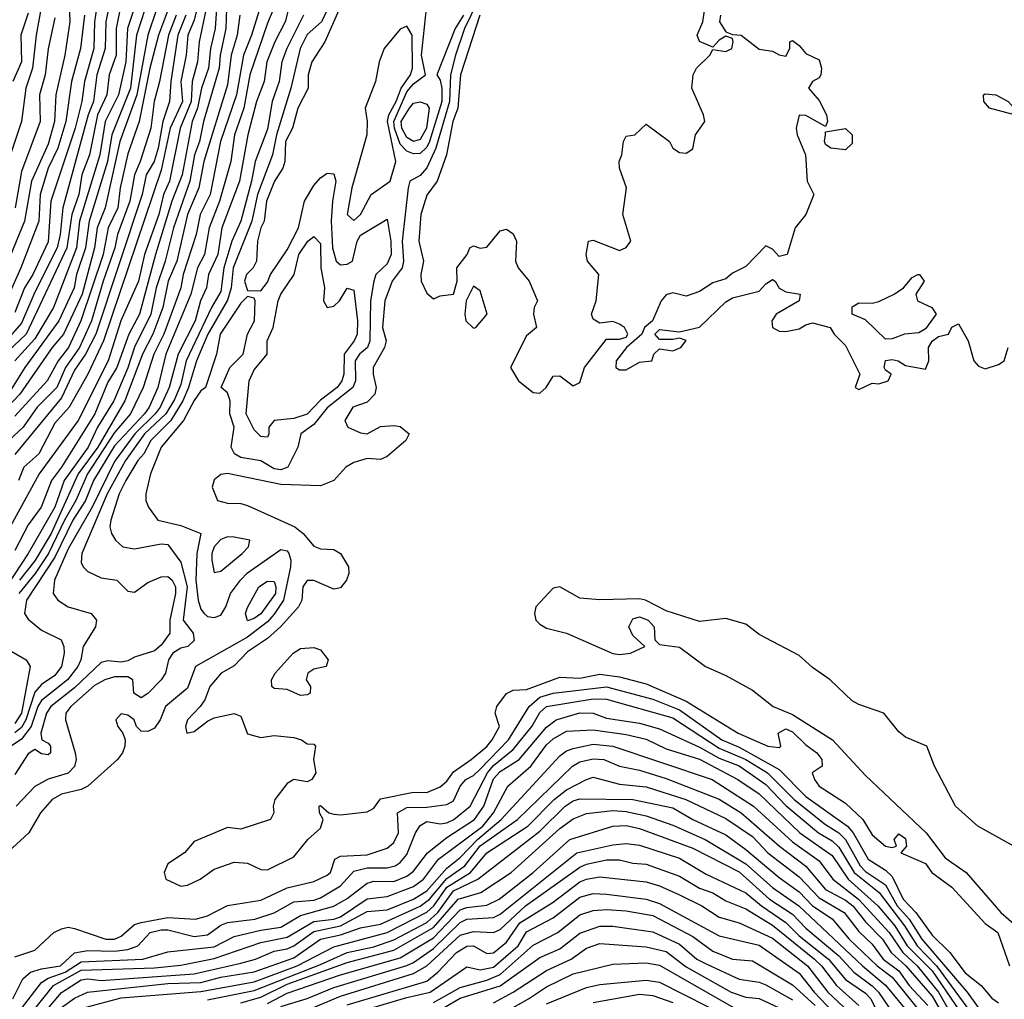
# Model space of a CAD drawing. Header units: metres. Extents: x -51132 to -49532, y -231222 to -229437.
# Tile 221 of 256: x -50876 to -50802, y -230591 to -230517. Entities that reach past the tile are written whole.
import ezdxf

# ---------------------------------------------------------------- set-up
doc = ezdxf.new("R2010")
doc.units = ezdxf.units.M
for name, color, linetype in [('CONTOUR_HALF', 8, 'Continuous'), ('CONTOUR_INDEX', 1, 'Continuous'), ('CONTOUR_INTER', 3, 'Continuous')]:
    doc.layers.add(name, color=color, linetype=linetype)

msp = doc.modelspace()

# ---------------------------------------------------------------- linework, layer by layer
at = {"layer": 'CONTOUR_HALF'}
for points, elevation in [([(-50872.029, -230515.259), (-50871.955, -230517.259), (-50872.307, -230519.759), (-50873, -230522.759), (-50873.1, -230524.759), (-50873.58, -230526.463), (-50874.815, -230529.259), (-50875.347, -230532.259), (-50877.58, -230537.65)], 25.5), ([(-50855.248, -230515.259), (-50855.731, -230517.259), (-50856.519, -230518.759), (-50857.12, -230520.259), (-50857.324, -230521.759), (-50857.899, -230523.259), (-50858.559, -230525.759), (-50859.179, -230529.259), (-50860.498, -230532.759), (-50860.808, -230534.759), (-50861.508, -230536.259), (-50861.67, -230537.259), (-50862.11, -230538.259), (-50862.522, -230539.759), (-50863.799, -230542.259), (-50864.466, -230544.759), (-50865.152, -230546.259), (-50865.513, -230546.759), (-50867.056, -230548.259), (-50868.58, -230550.332), (-50870.274, -230553.759), (-50872.08, -230556.892), (-50873.097, -230559.259), (-50873.193, -230560.259), (-50872.84, -230560.759), (-50872.08, -230561.266), (-50870.35, -230561.759), (-50869.94, -230562.259), (-50870.007, -230562.759), (-50870.937, -230564.259), (-50871.12, -230565.259), (-50871.351, -230565.759), (-50872.125, -230566.759), (-50874.08, -230568.324), (-50874.342, -230568.759), (-50874.848, -230570.259), (-50875.58, -230571.231), (-50876.58, -230571.894)], 16.5), ([(-50868.051, -230515.759), (-50868.45, -230517.759), (-50868.464, -230519.759), (-50868.975, -230521.259), (-50869.152, -230522.759), (-50869.858, -230524.259), (-50870.46, -230527.259), (-50871.041, -230528.759), (-50871.266, -230530.259), (-50871.804, -230531.759), (-50872.173, -230534.259), (-50875.219, -230540.759), (-50876.58, -230542.038)], 23.5), ([(-50874.029, -230515.759), (-50874.476, -230518.259), (-50874.741, -230520.759), (-50875.255, -230522.259), (-50875.587, -230524.759), (-50876.57, -230527.759)], 26.5), ([(-50857.345, -230515.259), (-50858.279, -230518.259), (-50858.876, -230519.759), (-50859.403, -230522.759), (-50860.605, -230526.259), (-50861.378, -230530.259), (-50862.143, -230531.759), (-50862.434, -230533.259), (-50863.423, -230536.259), (-50863.594, -230537.259), (-50864.865, -230540.759), (-50865.616, -230542.259), (-50866.416, -230544.759), (-50867.377, -230546.759), (-50868.58, -230548.162), (-50870.622, -230551.259), (-50871.485, -230553.259), (-50872.349, -230554.759), (-50873.536, -230557.259), (-50874.544, -230558.759), (-50875.776, -230560.259)], 17.5), ([(-50841.27, -230515.759), (-50842.243, -230517.759), (-50842.923, -230519.759), (-50843.308, -230521.259), (-50843.37, -230523.259), (-50844.397, -230526.759), (-50845.08, -230528.245), (-50845.58, -230528.831), (-50846.357, -230529.259), (-50846.491, -230529.759), (-50846.935, -230533.759), (-50846.848, -230535.259), (-50846.952, -230535.759), (-50847.689, -230536.759), (-50848.242, -230538.259), (-50848.427, -230540.259), (-50848.154, -230541.259), (-50848.269, -230541.759), (-50849.115, -230543.259), (-50849.121, -230543.759), (-50848.886, -230544.759), (-50849.006, -230545.259), (-50849.58, -230545.866), (-50850.65, -230546.259), (-50851.266, -230547.259), (-50851.016, -230547.759), (-50850.08, -230548.187), (-50849.58, -230548.248), (-50848.58, -230547.708), (-50847.58, -230547.615), (-50847.08, -230547.706), (-50846.413, -230548.259), (-50846.655, -230548.759), (-50848.08, -230549.946), (-50848.58, -230550.175), (-50849.58, -230550.117), (-50850.58, -230550.401), (-50851.171, -230550.759), (-50852.08, -230551.756), (-50853.08, -230552.163), (-50856.08, -230552.065), (-50860.08, -230551.24), (-50860.58, -230551.315), (-50861.08, -230551.718), (-50861.242, -230552.259), (-50860.823, -230553.259), (-50860.08, -230553.469), (-50859.08, -230553.499), (-50858.58, -230553.637), (-50855.005, -230555.259), (-50854.384, -230555.759), (-50853.58, -230556.709), (-50853.08, -230556.913), (-50852.08, -230556.952), (-50851.589, -230557.259), (-50850.985, -230558.259), (-50850.955, -230558.759), (-50851.129, -230559.259), (-50851.58, -230559.83), (-50852.08, -230559.936), (-50853.58, -230559.282), (-50854.08, -230559.29), (-50854.415, -230559.759), (-50854.486, -230560.759), (-50854.734, -230561.259), (-50856.08, -230562.742), (-50857.08, -230563.639), (-50858.58, -230564.646), (-50859.58, -230565.704), (-50860.565, -230566.259), (-50861.411, -230567.259), (-50861.795, -230568.259), (-50862.128, -230568.759), (-50863.091, -230569.759), (-50863.245, -230570.259), (-50863.15, -230570.759), (-50862.58, -230570.646), (-50861.58, -230569.854), (-50861.08, -230569.614), (-50859.58, -230569.279), (-50859.08, -230569.478), (-50858.58, -230570.829), (-50857.58, -230571.083), (-50856.58, -230570.939), (-50855.08, -230571.106), (-50854.504, -230571.259), (-50854.08, -230571.571), (-50853.58, -230571.593), (-50853.471, -230571.759), (-50853.611, -230572.759), (-50853.444, -230573.759), (-50853.734, -230574.259), (-50854.08, -230574.441), (-50855.08, -230574.262), (-50855.58, -230574.558), (-50856.519, -230575.759), (-50856.649, -230576.259), (-50856.593, -230576.759), (-50856.852, -230577.259), (-50859.08, -230577.993), (-50860.08, -230577.869), (-50862.58, -230578.913), (-50863.308, -230579.759), (-50864.58, -230580.606), (-50864.858, -230581.259), (-50864.709, -230581.759), (-50863.58, -230582.277), (-50863.08, -230582.199), (-50862.15, -230581.759), (-50861.08, -230581), (-50859.58, -230580.471), (-50858.58, -230580.536), (-50857.58, -230581.018), (-50857.08, -230581.057), (-50855.08, -230580.059), (-50854.028, -230578.759), (-50853.08, -230577.903), (-50852.884, -230577.259), (-50853.151, -230576.759), (-50853.195, -230576.259), (-50853.08, -230576.201), (-50852.446, -230576.759), (-50852.08, -230576.857), (-50851.58, -230576.921), (-50849.58, -230576.695), (-50849.08, -230576.423), (-50848.58, -230575.7), (-50846.08, -230575.213), (-50845.08, -230575.225), (-50844.08, -230574.815), (-50843.58, -230574.377), (-50843.08, -230573.69), (-50841.76, -230572.759), (-50840.58, -230571.761), (-50840.169, -230571.259), (-50839.618, -230570.259), (-50839.954, -230569.259), (-50839.807, -230568.759), (-50839.08, -230567.773), (-50838.58, -230567.526), (-50837.58, -230567.482), (-50835.08, -230566.552), (-50833.58, -230566.623), (-50832.08, -230566.319), (-50830.58, -230566.537), (-50828.58, -230567.07), (-50825.58, -230568.365), (-50821.664, -230570.759), (-50819.441, -230571.759), (-50818.58, -230571.841), (-50818.462, -230571.759), (-50818.654, -230570.759), (-50818.08, -230570.452), (-50817.58, -230570.676), (-50816.58, -230571.651), (-50815.749, -230572.259), (-50815.377, -230572.759), (-50815.353, -230573.259), (-50816.092, -230573.759), (-50815.921, -230574.259), (-50815.557, -230574.759), (-50813.58, -230576.036), (-50812.288, -230577.259), (-50811.58, -230578.425), (-50810.582, -230579.259), (-50810.08, -230579.358), (-50809.753, -230579.259), (-50809.925, -230578.759), (-50809.58, -230578.346), (-50809.08, -230578.684), (-50809.002, -230579.259), (-50809.435, -230579.759), (-50807.58, -230580.561), (-50807.099, -230581.259), (-50805.58, -230582.349), (-50803.08, -230585.077), (-50802.123, -230585.759), (-50801.24, -230588.259)], 14.5), ([(-50860.167, -230516.259), (-50860.201, -230517.759), (-50860.628, -230519.759), (-50860.706, -230520.759), (-50861.886, -230524.759), (-50862.186, -230526.259), (-50862.567, -230527.259), (-50862.904, -230529.259), (-50864.153, -230532.759), (-50864.775, -230535.259), (-50865.457, -230537.259), (-50865.859, -230539.259), (-50867.08, -230541.726), (-50867.58, -230543.285), (-50868.636, -230545.759), (-50869.854, -230547.759), (-50870.572, -230549.259), (-50872.378, -230551.759), (-50873.077, -230553.759), (-50875.074, -230557.259), (-50877.741, -230561.259)], 18.5), ([(-50861.675, -230516.259), (-50862.22, -230518.759), (-50862.335, -230520.259), (-50862.727, -230521.759), (-50862.821, -230523.259), (-50863.647, -230525.259), (-50864.456, -230529.259), (-50864.889, -230530.259), (-50865.242, -230531.759), (-50866.337, -230534.759), (-50866.777, -230536.759), (-50868.098, -230539.759), (-50869.065, -230542.759), (-50871.328, -230547.259), (-50874.247, -230551.259), (-50876.703, -230555.759)], 19.5), ([(-50866.284, -230516.259), (-50866.922, -230518.259), (-50867.385, -230522.259), (-50868.778, -230525.759), (-50869.114, -230527.759), (-50870.488, -230532.259), (-50870.764, -230534.259), (-50871.445, -230536.259), (-50871.608, -230537.259), (-50872.773, -230539.759), (-50875.331, -230543.259), (-50876.574, -230545.259)], 22.5), ([(-50864.513, -230516.259), (-50865.271, -230518.259), (-50865.913, -230520.759), (-50866.721, -230524.759), (-50867.58, -230527.179), (-50868.161, -230529.759), (-50868.333, -230531.259), (-50869.069, -230532.759), (-50869.436, -230534.759), (-50871.12, -230539.759), (-50872.041, -230541.759), (-50872.815, -230542.759), (-50873.656, -230544.259), (-50876.08, -230546.921)], 21.5), ([(-50869.933, -230516.259), (-50870.094, -230517.259), (-50870.128, -230519.259), (-50870.84, -230521.759), (-50871.028, -230523.259), (-50871.533, -230525.259), (-50873.369, -230530.759), (-50873.58, -230533.804), (-50874.735, -230536.259), (-50875.356, -230537.259), (-50876.08, -230539.126)], 24.5), ([(-50852.531, -230516.259), (-50853.005, -230517.259), (-50854.08, -230518.216), (-50854.609, -230519.259), (-50855.328, -230522.259), (-50856.396, -230525.759), (-50856.685, -230527.259), (-50857.821, -230530.259), (-50858.253, -230532.259), (-50859.646, -230535.759), (-50859.817, -230537.259), (-50860.08, -230538.188), (-50861.55, -230540.759), (-50862.402, -230542.759), (-50863.004, -230544.759), (-50863.434, -230545.759), (-50864.337, -230547.259), (-50865.851, -230548.759), (-50866.369, -230549.759), (-50866.818, -230550.259), (-50867.734, -230551.759), (-50868.231, -230552.759), (-50868.857, -230554.759), (-50868.942, -230555.259), (-50868.809, -230555.759), (-50868.517, -230556.259), (-50867.952, -230556.759), (-50867.08, -230556.911), (-50865.08, -230556.533), (-50864.58, -230556.582), (-50863.58, -230557.903), (-50863.104, -230559.759), (-50863.404, -230562.259), (-50862.662, -230563.259), (-50862.58, -230563.806), (-50863.076, -230564.259), (-50863.58, -230564.385), (-50864.19, -230564.759), (-50864.511, -230565.259), (-50864.739, -230566.259), (-50865.072, -230566.759), (-50866.08, -230567.782), (-50866.58, -230568.108), (-50867.128, -230567.759), (-50867.209, -230566.759), (-50867.58, -230566.535), (-50868.58, -230566.542), (-50869.316, -230566.759), (-50870.08, -230567.185), (-50871.864, -230568.759), (-50872.244, -230569.259), (-50872.281, -230569.759), (-50871.54, -230572.259), (-50871.473, -230572.759), (-50871.58, -230573.272), (-50872.08, -230573.767), (-50873.58, -230574.228), (-50874.58, -230574.786), (-50875.975, -230576.259)], 15.5), ([(-50863.224, -230516.759), (-50863.822, -230518.259), (-50864.349, -230521.759), (-50864.433, -230523.259), (-50864.941, -230524.759), (-50865.301, -230526.759), (-50865.598, -230527.759), (-50866.195, -230528.759), (-50866.504, -230530.259), (-50869.976, -230540.759), (-50870.752, -230542.259), (-50871.58, -230543.475), (-50872.58, -230545.533), (-50876.08, -230549.818)], 20.5), ([(-50846.58, -230517.587), (-50847.08, -230517.807), (-50848.301, -230519.259), (-50848.683, -230520.259), (-50848.936, -230521.759), (-50849.727, -230523.759), (-50849.568, -230524.759), (-50849.607, -230525.759), (-50850.734, -230529.759), (-50851.067, -230531.759), (-50850.58, -230532.217), (-50850.063, -230531.759), (-50849.276, -230530.259), (-50847.848, -230529.259), (-50847.417, -230527.759), (-50848.036, -230524.759), (-50847.95, -230524.259), (-50847.382, -230523.259), (-50847.016, -230522.259), (-50846.305, -230521.259), (-50846.163, -230520.759), (-50846.183, -230518.259), (-50846.58, -230517.587)], 14.5), ([(-50846.394, -230523.759), (-50846.08, -230523.389), (-50845.58, -230523.284), (-50845.08, -230523.462), (-50844.904, -230523.759), (-50845.098, -230525.259), (-50845.58, -230526.113), (-50846.08, -230526.252), (-50846.58, -230525.952), (-50846.959, -230525.259), (-50847.019, -230524.759), (-50846.394, -230523.759)], 15.5), ([(-50854.048, -230533.759), (-50853.58, -230533.41), (-50853.08, -230533.937), (-50853.06, -230535.759), (-50852.781, -230537.259), (-50852.865, -230538.259), (-50852.595, -230538.759), (-50852.08, -230538.662), (-50851.644, -230538.259), (-50851.08, -230537.302), (-50850.58, -230537.438), (-50850.306, -230539.759), (-50850.335, -230540.759), (-50850.562, -230541.259), (-50851.312, -230542.259), (-50851.327, -230543.759), (-50851.469, -230544.259), (-50851.839, -230544.759), (-50853.08, -230545.718), (-50854.08, -230546.785), (-50855.08, -230547.101), (-50856.58, -230547.252), (-50856.981, -230547.759), (-50856.962, -230548.259), (-50857.08, -230548.509), (-50857.58, -230548.446), (-50858.08, -230547.957), (-50858.688, -230546.759), (-50858.45, -230544.259), (-50858.08, -230543.431), (-50857.095, -230542.259), (-50857.091, -230541.259), (-50856.647, -230540.259), (-50856.264, -230538.259), (-50856.068, -230537.759), (-50855.054, -230536.259), (-50854.709, -230534.759), (-50854.048, -230533.759)], 15.5), ([(-50860.58, -230556.199), (-50861.09, -230556.759), (-50861.249, -230557.259), (-50861.271, -230557.759), (-50861.08, -230558.685), (-50860.58, -230558.584), (-50858.969, -230557.259), (-50858.512, -230556.759), (-50858.406, -230556.259), (-50859.58, -230556.015), (-50860.08, -230556.002), (-50860.58, -230556.199)], 14.5), ([(-50857.722, -230559.759), (-50857.08, -230559.345), (-50856.58, -230559.364), (-50856.441, -230559.759), (-50856.476, -230560.259), (-50857.58, -230561.782), (-50858.08, -230562.15), (-50858.58, -230562.309), (-50858.731, -230561.759), (-50858.58, -230561.308), (-50857.722, -230559.759)], 15.5), ([(-50877.08, -230564.183), (-50875.239, -230565.259), (-50874.925, -230565.759), (-50875.582, -230569.259), (-50876.08, -230570.05)], 17.5), ([(-50855.134, -230564.759), (-50854.58, -230564.395), (-50853.58, -230564.323), (-50853.08, -230564.499), (-50852.504, -230565.259), (-50852.667, -230565.759), (-50853.58, -230565.953), (-50854.045, -230566.259), (-50854.166, -230566.759), (-50853.834, -230567.259), (-50853.851, -230567.759), (-50854.08, -230567.874), (-50854.58, -230567.936), (-50855.58, -230567.485), (-50856.58, -230567.411), (-50856.738, -230567.259), (-50856.761, -230566.759), (-50856.506, -230566.259), (-50855.134, -230564.759)], 14.5), ([(-50876.219, -230590.759), (-50875.476, -230589.259), (-50874.89, -230588.759), (-50874.08, -230588.484), (-50872.646, -230588.259), (-50871.58, -230587.3), (-50870.58, -230587.127), (-50868.58, -230587.16), (-50867.58, -230587.048), (-50866.817, -230586.759), (-50865.905, -230585.759), (-50865.08, -230585.553), (-50864.58, -230585.571), (-50862.58, -230586.06), (-50861.58, -230585.943), (-50860.58, -230585.207), (-50860.08, -230585.002), (-50858.037, -230584.759), (-50856.58, -230584.284), (-50855.08, -230583.45), (-50853.58, -230583.343), (-50853.08, -230583.154), (-50851.573, -230582.259), (-50850.58, -230581.151), (-50849.58, -230580.906), (-50848.08, -230580.897), (-50847.479, -230580.759), (-50847.08, -230580.5), (-50846.58, -230579.891), (-50845.925, -230578.259), (-50845.58, -230577.704), (-50845.08, -230577.423), (-50844.08, -230577.597), (-50843.58, -230577.521), (-50843.043, -230577.259), (-50841.825, -230576.259), (-50840.527, -230573.759), (-50840.08, -230573.194), (-50838.58, -230572.01), (-50837.186, -230570.259), (-50836.58, -230569.21), (-50836.08, -230568.766), (-50832.58, -230568.188), (-50831.58, -230568.217), (-50826.58, -230569.617), (-50823.08, -230571.896), (-50821.08, -230572.751), (-50819.452, -230573.759), (-50817.458, -230575.759), (-50815.08, -230577.633), (-50814.077, -230578.259), (-50813.58, -230578.772), (-50812.477, -230580.759), (-50812.08, -230581.174), (-50810.58, -230582.176), (-50809.701, -230583.759), (-50808.8, -230584.759), (-50807.835, -230586.259), (-50804.44, -230590.259), (-50802.58, -230592.842)], 15.5), ([(-50875.58, -230592.759), (-50873.182, -230589.759), (-50871.08, -230588.599), (-50865.58, -230588.423), (-50863.58, -230588.215), (-50861.08, -230587.72), (-50857.58, -230586.527), (-50855.58, -230586.112), (-50853.58, -230584.948), (-50852.08, -230584.769), (-50851.58, -230584.577), (-50849.58, -230583.219), (-50848.08, -230583.064), (-50846.08, -230582.31), (-50845.341, -230581.759), (-50844.21, -230580.259), (-50840.875, -230577.759), (-50840.057, -230576.759), (-50838.988, -230574.759), (-50837.259, -230573.259), (-50836.08, -230571.653), (-50835.58, -230571.207), (-50834.58, -230570.611), (-50832.58, -230570.514), (-50830.08, -230570.863), (-50828.58, -230571.23), (-50827.08, -230571.952), (-50824.58, -230572.715), (-50821.681, -230574.259), (-50820.08, -230575.325), (-50817.023, -230578.259), (-50814.58, -230579.982), (-50813.385, -230581.759), (-50811.151, -230583.759), (-50809.885, -230585.259), (-50808.937, -230586.759), (-50807.08, -230588.652), (-50804.255, -230592.759)], 16.5), ([(-50872.58, -230591.399), (-50871.58, -230590.7), (-50870.625, -230590.259), (-50864.58, -230589.6), (-50862.08, -230589.516), (-50860.58, -230589.126), (-50858.08, -230588.724), (-50855.08, -230587.663), (-50853.08, -230586.268), (-50851.58, -230585.947), (-50850.08, -230585.401), (-50848.58, -230585.146), (-50845.58, -230583.787), (-50844.889, -230583.259), (-50843.58, -230581.701), (-50842.234, -230580.759), (-50841.08, -230579.25), (-50838.259, -230577.259), (-50834.133, -230573.259), (-50833.58, -230572.935), (-50832.58, -230572.693), (-50831.78, -230572.759), (-50830.58, -230573.262), (-50829.08, -230573.55), (-50827.08, -230574.189), (-50823.08, -230575.736), (-50821.437, -230576.759), (-50818.555, -230579.259), (-50816.58, -230580.77), (-50815.08, -230582.526), (-50813.58, -230583.332), (-50813.025, -230583.759), (-50812.08, -230584.973), (-50810.807, -230586.259), (-50810.146, -230587.259), (-50809.053, -230588.259), (-50807.08, -230590.555), (-50805.788, -230592.759)], 17.5), ([(-50861.58, -230590.816), (-50858.08, -230590.121), (-50853.08, -230588.168), (-50851.08, -230587.261), (-50849.08, -230586.833), (-50847.58, -230586.323), (-50845.08, -230584.999), (-50844.261, -230584.259), (-50843.08, -230582.639), (-50841.244, -230581.759), (-50836.58, -230578.138), (-50834.669, -230576.259), (-50834.08, -230575.847), (-50833.58, -230575.708), (-50829.58, -230575.759), (-50826.58, -230576.385), (-50825.08, -230577.269), (-50822.58, -230578.41), (-50821.08, -230579.521), (-50818.58, -230581.614), (-50817.08, -230582.7), (-50816.062, -230583.759), (-50814.58, -230584.745), (-50813.302, -230586.259), (-50811.216, -230588.259), (-50810.08, -230589.119), (-50808.08, -230591.595)], 18.5), ([(-50857.08, -230591.111), (-50855.58, -230590.322), (-50851.58, -230588.952), (-50847.08, -230587.673), (-50844.58, -230586.173), (-50842.58, -230584.068), (-50842.08, -230583.871), (-50840.58, -230583.719), (-50839.642, -230583.259), (-50837.082, -230581.259), (-50834.323, -230578.759), (-50831.08, -230577.771), (-50830.08, -230577.726), (-50829.08, -230577.942), (-50825.08, -230579.411), (-50821.58, -230581.212), (-50819.296, -230583.259), (-50817.58, -230584.383), (-50816.58, -230585.428), (-50814.08, -230587.521), (-50812.972, -230588.759), (-50811.58, -230589.765), (-50811.098, -230590.259), (-50810.08, -230591.756)], 19.5), ([(-50854.08, -230591.615), (-50851.58, -230590.559), (-50846.08, -230588.858), (-50845.08, -230588.269), (-50842.58, -230585.953), (-50841.58, -230585.68), (-50840.08, -230585.769), (-50839.58, -230585.538), (-50837.668, -230583.759), (-50833.58, -230580.848), (-50833.08, -230580.621), (-50831.58, -230580.285), (-50830.58, -230580.304), (-50829.58, -230580.548), (-50828.58, -230580.626), (-50826.08, -230581.535), (-50824.58, -230582.433), (-50823.58, -230582.787), (-50822.58, -230583.375), (-50821.08, -230583.991), (-50819.08, -230585.214), (-50815.921, -230587.759), (-50815.405, -230588.259), (-50814.273, -230589.759), (-50812.58, -230591.242)], 20.5), ([(-50850.58, -230591.841), (-50846.58, -230590.644), (-50844.826, -230590.259), (-50842.08, -230588.352), (-50841.08, -230588.58), (-50840.08, -230588.367), (-50838.217, -230586.759), (-50837.58, -230585.721), (-50835.58, -230584.672), (-50833.58, -230583.109), (-50832.58, -230582.833), (-50831.58, -230582.873), (-50828.58, -230583.248), (-50827.58, -230583.571), (-50823.08, -230586.02), (-50820.08, -230586.725), (-50817.08, -230588.811), (-50815.948, -230590.259), (-50814.509, -230591.759)], 21.5), ([(-50844.08, -230591.582), (-50842.58, -230590.71), (-50839.58, -230589.763), (-50836.58, -230587.641), (-50835.08, -230587), (-50833.58, -230585.809), (-50832.08, -230585.293), (-50831.08, -230585.282), (-50828.08, -230585.701), (-50826.08, -230586.642), (-50824.761, -230587.759), (-50824.08, -230588.111), (-50821.58, -230589.265), (-50820.08, -230589.506), (-50819.58, -230589.698), (-50817.58, -230590.834)], 22.5), ([(-50839.58, -230591.958), (-50837.432, -230590.759), (-50836.08, -230589.85), (-50834.08, -230588.863), (-50831.08, -230588.157), (-50828.58, -230588.039), (-50827.58, -230588.221), (-50820.08, -230592.499)], 23.5), ([(-50832.58, -230591.021), (-50829.08, -230590.396), (-50828.08, -230590.497), (-50826.58, -230591.031)], 24.5)]:
    msp.add_lwpolyline(points, dxfattribs=dict(at, elevation=elevation))
at = {"layer": 'CONTOUR_INDEX'}
for points, elevation in [([(-50861.895, -230514.259), (-50862.58, -230517.135), (-50863.068, -230518.259), (-50863.188, -230519.759), (-50863.592, -230521.759), (-50863.461, -230523.259), (-50864.393, -230525.259), (-50865.08, -230528.422), (-50869.409, -230541.259), (-50870.58, -230543.766), (-50871.996, -230546.259), (-50873.08, -230547.448), (-50874.286, -230549.759), (-50875.413, -230550.759), (-50875.817, -230551.759)], 20), ([(-50851.425, -230515.759), (-50852.764, -230518.759), (-50853.73, -230520.259), (-50854.003, -230521.259), (-50854.017, -230522.259), (-50854.79, -230523.759), (-50855.187, -230525.259), (-50855.73, -230526.259), (-50855.77, -230527.759), (-50855.916, -230528.259), (-50856.548, -230529.259), (-50857.146, -230530.759), (-50857.318, -230532.259), (-50857.585, -230532.759), (-50857.829, -230533.759), (-50857.909, -230535.259), (-50858.157, -230535.759), (-50858.656, -230536.259), (-50858.792, -230536.759), (-50858.58, -230537.474), (-50857.58, -230537.486), (-50857.08, -230536.847), (-50856.851, -230536.259), (-50855.58, -230534.4), (-50854.735, -230532.759), (-50854.277, -230530.759), (-50853.58, -230529.567), (-50853.08, -230528.984), (-50852.58, -230528.638), (-50852.08, -230528.7), (-50851.927, -230529.259), (-50852.191, -230530.759), (-50852.283, -230532.259), (-50852.176, -230534.259), (-50851.896, -230535.259), (-50851.58, -230535.552), (-50851.08, -230535.502), (-50850.678, -230535.259), (-50850.331, -230533.759), (-50850.08, -230533.302), (-50848.08, -230532.116), (-50847.804, -230533.759), (-50847.771, -230534.759), (-50848.08, -230535.466), (-50848.928, -230536.259), (-50849.08, -230536.759), (-50849.326, -230538.259), (-50849.364, -230541.259), (-50849.553, -230541.759), (-50850.151, -230542.259), (-50850.47, -230542.759), (-50850.447, -230544.259), (-50850.652, -230544.759), (-50852.58, -230546.301), (-50853.58, -230547.545), (-50854.574, -230548.259), (-50854.783, -230549.259), (-50855.541, -230550.759), (-50856.08, -230550.969), (-50856.58, -230550.887), (-50857.58, -230550.283), (-50859.08, -230550.032), (-50859.566, -230549.759), (-50859.817, -230549.259), (-50859.569, -230547.759), (-50859.905, -230546.759), (-50859.89, -230545.759), (-50860.08, -230545.157), (-50860.553, -230544.759), (-50859.898, -230543.259), (-50858.899, -230542.259), (-50858.571, -230540.759), (-50858.047, -230539.759), (-50857.989, -230538.259), (-50858.08, -230538.044), (-50858.58, -230537.919), (-50859.08, -230538.414), (-50860.636, -230540.759), (-50860.902, -230542.259), (-50861.743, -230544.759), (-50862.08, -230545.015), (-50862.58, -230545.757), (-50863.399, -230547.259), (-50865.076, -230549.259), (-50865.878, -230551.259), (-50866.235, -230552.759), (-50866.233, -230553.259), (-50866.023, -230553.759), (-50865.317, -230554.759), (-50863.58, -230555.14), (-50862.076, -230555.759), (-50862.383, -230557.259), (-50862.452, -230559.259), (-50862.289, -230560.759), (-50862.08, -230561.441), (-50861.828, -230561.759), (-50861.58, -230561.995), (-50861.08, -230562.073), (-50860.58, -230561.896), (-50860.197, -230561.259), (-50859.846, -230560.259), (-50859.115, -230559.259), (-50858.58, -230558.714), (-50856.08, -230556.945), (-50855.58, -230557.059), (-50855.458, -230557.259), (-50855.315, -230557.759), (-50855.344, -230558.259), (-50855.868, -230560.759), (-50856.58, -230561.82), (-50857.08, -230562.391), (-50858.58, -230563.544), (-50862.482, -230565.759), (-50863.08, -230567.382), (-50864.736, -230568.759), (-50865.137, -230569.759), (-50865.58, -230570.404), (-50866.08, -230570.653), (-50866.58, -230570.623), (-50866.918, -230570.259), (-50867.107, -230569.759), (-50867.58, -230569.409), (-50868.08, -230569.327), (-50868.476, -230569.759), (-50868.341, -230570.259), (-50867.953, -230570.759), (-50867.788, -230571.259), (-50867.803, -230571.759), (-50867.982, -230572.259), (-50868.349, -230572.759), (-50870.59, -230574.759), (-50871.08, -230575.017), (-50872.58, -230575.35), (-50873.278, -230575.759), (-50874.138, -230576.759), (-50875.032, -230578.259), (-50876.58, -230579.685)], 15), ([(-50842.326, -230516.759), (-50842.949, -230517.759), (-50844.338, -230521.259), (-50844.08, -230521.647), (-50843.947, -230522.259), (-50843.965, -230523.259), (-50844.894, -230526.259), (-50845.08, -230526.689), (-50845.58, -230527.169), (-50846.08, -230527.179), (-50846.58, -230526.984), (-50847.08, -230526.463), (-50847.521, -230525.259), (-50847.569, -230524.759), (-50846.58, -230522.531), (-50846.08, -230521.935), (-50845.181, -230521.259), (-50845.479, -230519.759), (-50845.101, -230516.259)], 15), ([(-50870.845, -230516.759), (-50871.137, -230519.259), (-50871.817, -230521.759), (-50872.243, -230524.759), (-50872.853, -230526.759), (-50873.574, -230528.259), (-50874.168, -230530.259), (-50874.287, -230532.259), (-50875.62, -230535.759), (-50876.745, -230538.259)], 25), ([(-50876.08, -230587.595), (-50874.58, -230587.091), (-50873.144, -230585.759), (-50872.58, -230585.476), (-50872.08, -230585.374), (-50871.58, -230585.469), (-50869.244, -230586.259), (-50868.58, -230586.269), (-50868.08, -230586.049), (-50867.08, -230585.165), (-50866.58, -230585.018), (-50864.58, -230584.641), (-50862.492, -230584.759), (-50861.58, -230584.511), (-50860.08, -230583.743), (-50857.58, -230583.331), (-50855.58, -230582.392), (-50853.58, -230581.928), (-50852.58, -230581.458), (-50852.34, -230581.259), (-50852.003, -230580.259), (-50851.58, -230580.021), (-50849.58, -230579.91), (-50848.08, -230579.427), (-50847.58, -230578.997), (-50847.206, -230578.259), (-50847.298, -230576.759), (-50846.58, -230576.35), (-50845.08, -230576.327), (-50843.58, -230576.141), (-50843.08, -230575.869), (-50842.568, -230574.759), (-50842.154, -230574.259), (-50841.58, -230573.952), (-50841.08, -230573.489), (-50838.934, -230571.259), (-50837.378, -230568.759), (-50836.58, -230568.07), (-50835.58, -230567.749), (-50831.58, -230567.273), (-50828.08, -230568.218), (-50826.08, -230569.011), (-50822.88, -230571.259), (-50821.58, -230571.814), (-50818.58, -230573.506), (-50816.58, -230575.521), (-50813.426, -230577.759), (-50813.015, -230578.259), (-50811.879, -230580.259), (-50810.58, -230581.086), (-50810.08, -230581.555), (-50809.249, -230583.259), (-50808.299, -230584.259), (-50807.08, -230585.96), (-50805.749, -230587.259), (-50804.58, -230588.794), (-50803.37, -230589.759), (-50802.58, -230590.693), (-50802.08, -230591.046)], 15), ([(-50856.08, -230591.326), (-50854.08, -230590.733), (-50852.08, -230589.909), (-50846.58, -230588.252), (-50846.08, -230588.03), (-50844.58, -230586.963), (-50842.58, -230584.999), (-50842.08, -230584.763), (-50840.08, -230584.625), (-50839.58, -230584.372), (-50833.811, -230579.759), (-50831.08, -230579.16), (-50830.08, -230579.078), (-50829.08, -230579.184), (-50826.08, -230580.16), (-50824.08, -230581.372), (-50821.08, -230582.784), (-50819.911, -230583.759), (-50818.08, -230585.012), (-50817.08, -230586.023), (-50814.861, -230587.759), (-50813.58, -230589.31), (-50812.08, -230590.321), (-50811.693, -230590.759), (-50811.08, -230592.017)], 20)]:
    msp.add_lwpolyline(points, dxfattribs=dict(at, elevation=elevation))
at = {"layer": 'CONTOUR_INTER'}
for points, elevation in [([(-50856.187, -230515.259), (-50857.08, -230517.367), (-50858.397, -230521.259), (-50858.845, -230523.759), (-50859.555, -230525.759), (-50859.837, -230527.759), (-50860.686, -230530.759), (-50861.462, -230532.759), (-50861.801, -230534.759), (-50862.345, -230535.759), (-50862.837, -230537.759), (-50864.708, -230542.259), (-50865.332, -230544.759), (-50865.986, -230546.259), (-50866.328, -230546.759), (-50868.58, -230549.163), (-50870.151, -230551.759), (-50870.761, -230553.259), (-50871.724, -230554.759), (-50873.08, -230557.519), (-50875.215, -230560.759), (-50875.351, -230561.759), (-50875.08, -230562.193), (-50874.08, -230563.02), (-50872.6, -230563.759), (-50872.387, -230564.259), (-50872.361, -230564.759), (-50872.567, -230565.759), (-50873.08, -230566.438), (-50874.08, -230567.118), (-50874.58, -230567.694), (-50875.261, -230569.759), (-50875.58, -230570.332), (-50876.08, -230570.737)], 17), ([(-50869.023, -230516.259), (-50869.225, -230517.259), (-50869.286, -230519.259), (-50869.899, -230521.259), (-50870.169, -230523.259), (-50870.551, -230524.259), (-50872.467, -230531.259), (-50872.671, -230533.259), (-50872.895, -230534.259), (-50874.58, -230537.588), (-50875.58, -230539.926), (-50877.64, -230542.259)], 24), ([(-50865.39, -230516.259), (-50866.086, -230518.259), (-50866.893, -230522.759), (-50868.171, -230526.259), (-50869.294, -230531.259), (-50869.896, -230532.759), (-50870.096, -230534.259), (-50871.014, -230537.759), (-50872.411, -230540.759), (-50873.267, -230541.759), (-50875.696, -230545.259), (-50876.58, -230546.209)], 22), ([(-50860.912, -230516.259), (-50860.997, -230517.759), (-50861.349, -230519.259), (-50861.5, -230520.759), (-50862.027, -230522.259), (-50862.338, -230523.759), (-50862.732, -230524.759), (-50863.503, -230528.759), (-50864.274, -230530.759), (-50865.493, -230534.759), (-50866.696, -230539.259), (-50867.496, -230540.759), (-50868.408, -230543.259), (-50869.08, -230544.372), (-50870.058, -230546.759), (-50872.579, -230550.759), (-50873.332, -230551.759), (-50874.111, -230553.759), (-50875.08, -230555.097), (-50876.08, -230557.024)], 19), ([(-50867.105, -230516.259), (-50867.612, -230517.759), (-50867.73, -230520.259), (-50868.293, -230522.759), (-50869.294, -230524.759), (-50869.674, -230527.259), (-50871.215, -230532.259), (-50871.438, -230534.259), (-50873.165, -230538.759), (-50874.58, -230541.097), (-50876.076, -230542.759)], 23), ([(-50841.101, -230516.759), (-50842.556, -230521.259), (-50842.759, -230523.759), (-50843.13, -230524.759), (-50843.61, -230527.259), (-50844.318, -230529.259), (-50845.08, -230530.309), (-50845.537, -230531.759), (-50845.694, -230533.759), (-50845.344, -230535.259), (-50845.548, -230536.259), (-50845.521, -230536.759), (-50845.08, -230537.68), (-50844.58, -230538.089), (-50844.08, -230537.867), (-50843.08, -230537.743), (-50842.8, -230536.759), (-50842.819, -230535.759), (-50842.052, -230534.759), (-50841.839, -230534.259), (-50841.58, -230534.12), (-50841.08, -230534.278), (-50840.58, -230534.221), (-50839.58, -230532.974), (-50839.08, -230532.858), (-50838.58, -230533.221), (-50838.344, -230533.759), (-50838.42, -230535.259), (-50838.225, -230535.759), (-50837.397, -230536.759), (-50836.77, -230538.259), (-50837.009, -230538.759), (-50837.071, -230539.259), (-50836.842, -230540.259), (-50837.58, -230540.889), (-50838.792, -230543.259), (-50838.184, -230544.259), (-50837.08, -230545.135), (-50836.58, -230545.184), (-50836.097, -230544.759), (-50835.58, -230543.906), (-50835.08, -230543.902), (-50834.08, -230544.649), (-50833.58, -230544.388), (-50833.228, -230543.259), (-50831.58, -230541.129), (-50830.58, -230541.13), (-50830.08, -230540.977), (-50829.965, -230540.759), (-50830.217, -230540.259), (-50830.58, -230540.001), (-50831.08, -230539.803), (-50832.08, -230539.918), (-50832.58, -230539.625), (-50832.699, -230539.259), (-50832.347, -230538.259), (-50832.137, -230536.259), (-50833.009, -230535.259), (-50833.086, -230534.759), (-50832.913, -230533.759), (-50832.58, -230533.696), (-50830.58, -230534.461), (-50830.08, -230534.226), (-50829.742, -230533.759), (-50830.34, -230531.759), (-50830.069, -230529.759), (-50830.594, -230528.259), (-50830.611, -230527.759), (-50830.406, -230527.259), (-50830.278, -230526.259), (-50830.08, -230525.873), (-50829.445, -230525.759), (-50828.58, -230524.967), (-50826.838, -230526.259), (-50826.58, -230526.757), (-50826.08, -230527.082), (-50825.58, -230527.131), (-50825.08, -230526.81), (-50824.861, -230525.759), (-50824.181, -230524.759), (-50824.26, -230524.259), (-50825.155, -230522.259), (-50825.041, -230521.259), (-50824.789, -230520.759), (-50823.788, -230519.759), (-50823.58, -230519.338), (-50822.58, -230519.505), (-50822.14, -230519.259), (-50822.032, -230518.759), (-50822.08, -230518.517), (-50822.58, -230518.351), (-50823.08, -230518.63), (-50823.58, -230519.164), (-50824.58, -230518.733), (-50824.752, -230518.259), (-50824.317, -230517.259), (-50824.164, -230516.259)], 14), ([(-50863.939, -230516.759), (-50864.527, -230518.259), (-50865.192, -230521.759), (-50865.597, -230523.259), (-50865.84, -230525.259), (-50866.641, -230527.759), (-50867.088, -230528.759), (-50867.429, -230530.759), (-50868.354, -230533.259), (-50868.547, -230534.259), (-50869.438, -230536.759), (-50870.306, -230539.759), (-50871.225, -230541.759), (-50872.281, -230543.259), (-50872.921, -230544.759), (-50874.388, -230546.259), (-50875.463, -230547.759), (-50876.543, -230548.759)], 21), ([(-50875.08, -230516.618), (-50875.637, -230518.259), (-50875.58, -230520.259), (-50876.239, -230521.759)], 27), ([(-50854.352, -230516.759), (-50855.62, -230519.259), (-50855.985, -230520.259), (-50856.187, -230521.759), (-50856.715, -230523.259), (-50857.08, -230525.338), (-50858.002, -230527.759), (-50858.265, -230529.259), (-50859.068, -230532.259), (-50859.75, -230533.759), (-50860.361, -230535.759), (-50860.58, -230537.554), (-50861.294, -230538.759), (-50863.184, -230542.759), (-50863.58, -230544.534), (-50864.08, -230545.68), (-50864.731, -230546.759), (-50866.319, -230548.259), (-50867.748, -230550.259), (-50869.127, -230552.759), (-50871.052, -230557.259), (-50871.08, -230557.924), (-50870.933, -230558.259), (-50870.58, -230558.596), (-50869.58, -230559.075), (-50868.396, -230559.259), (-50867.58, -230560.087), (-50867.08, -230560.159), (-50866.08, -230559.442), (-50865.08, -230559.004), (-50864.58, -230558.992), (-50864.232, -230559.259), (-50863.987, -230559.759), (-50863.991, -230560.259), (-50864.421, -230562.259), (-50864.429, -230563.259), (-50865.08, -230564.142), (-50865.58, -230564.577), (-50867.08, -230565.048), (-50867.58, -230565.331), (-50868.08, -230565.439), (-50869.08, -230565.319), (-50869.58, -230565.458), (-50871.58, -230567.361), (-50873.382, -230568.759), (-50873.704, -230569.259), (-50874.113, -230570.759), (-50874.04, -230571.259), (-50873.58, -230571.511), (-50873.395, -230571.759), (-50873.406, -230572.259), (-50873.58, -230572.395), (-50874.08, -230572.332), (-50874.58, -230571.997), (-50875.08, -230572.333), (-50876.08, -230573.874)], 16), ([(-50873.08, -230516.969), (-50873.58, -230519.283), (-50873.81, -230521.259), (-50874.229, -230522.759), (-50874.171, -230524.759), (-50875.58, -230528.532), (-50876.059, -230531.259)], 26), ([(-50859.154, -230516.759), (-50859.353, -230518.259), (-50859.816, -230519.759), (-50860.08, -230521.994), (-50861.87, -230527.759), (-50862.23, -230529.759), (-50863.089, -230531.759), (-50863.904, -230535.259), (-50864.534, -230536.759), (-50864.938, -230538.759), (-50865.686, -230540.759), (-50866.473, -230542.259), (-50867.817, -230545.759), (-50869.84, -230549.259), (-50871.315, -230551.259), (-50873.339, -230555.759), (-50874.58, -230557.808), (-50875.731, -230559.259)], 18), ([(-50822.984, -230516.759), (-50823.073, -230517.259), (-50822.58, -230518.006), (-50822.08, -230518.216), (-50821.44, -230518.259), (-50820.08, -230519.31), (-50819.08, -230519.478), (-50818.58, -230519.756), (-50818.08, -230519.851), (-50817.781, -230519.259), (-50817.784, -230518.759), (-50817.58, -230518.655), (-50817.08, -230519.032), (-50816.58, -230519.651), (-50815.58, -230520.123), (-50815.381, -230520.759), (-50815.446, -230521.259), (-50815.58, -230521.485), (-50816.078, -230521.759), (-50816.379, -230522.259), (-50815.58, -230523.186), (-50815.013, -230524.259), (-50814.93, -230524.759), (-50815.08, -230525.132), (-50816.58, -230524.319), (-50817.08, -230524.281), (-50817.304, -230525.259), (-50817.226, -230525.759), (-50816.594, -230527.259), (-50816.484, -230529.259), (-50815.958, -230530.259), (-50816.58, -230531.747), (-50817.38, -230532.759), (-50817.968, -230534.759), (-50818.58, -230534.905), (-50819.08, -230534.36), (-50819.58, -230534.105), (-50821.08, -230535.654), (-50822.08, -230536.158), (-50822.58, -230536.59), (-50823.58, -230536.902), (-50824.58, -230537.559), (-50825.58, -230537.89), (-50826.58, -230537.648), (-50827.08, -230537.805), (-50827.446, -230538.259), (-50828.114, -230539.759), (-50828.701, -230540.259), (-50828.914, -230540.759), (-50830.07, -230541.759), (-50830.851, -230542.759), (-50830.856, -230543.259), (-50830.58, -230543.441), (-50830.08, -230543.438), (-50829.08, -230542.855), (-50828.148, -230542.759), (-50828.006, -230542.259), (-50827.58, -230541.853), (-50826.58, -230541.999), (-50825.967, -230541.759), (-50825.58, -230541.236), (-50826.08, -230541.046), (-50826.58, -230541.168), (-50827.58, -230541.16), (-50827.922, -230540.759), (-50827.58, -230540.405), (-50826.08, -230540.593), (-50824.58, -230540.237), (-50822.58, -230538.335), (-50822.08, -230538.018), (-50820.08, -230537.529), (-50819.58, -230536.967), (-50819.08, -230536.644), (-50818.87, -230536.759), (-50818.58, -230537.304), (-50818.08, -230537.577), (-50817.003, -230537.759), (-50817.082, -230538.259), (-50818.801, -230539.259), (-50819.126, -230539.759), (-50819.081, -230540.259), (-50818.58, -230540.528), (-50818.08, -230540.56), (-50817.08, -230540.366), (-50816.58, -230540.043), (-50816.08, -230539.907), (-50814.748, -230540.259), (-50814.451, -230540.759), (-50813.58, -230541.613), (-50812.506, -230543.759), (-50812.865, -230544.759), (-50812.58, -230544.928), (-50811.58, -230544.446), (-50811.08, -230544.485), (-50810.388, -230544.259), (-50810.141, -230543.759), (-50810.58, -230543.458), (-50810.672, -230543.259), (-50810.58, -230542.742), (-50810.08, -230542.65), (-50809.618, -230542.759), (-50809.08, -230543.107), (-50807.58, -230543.377), (-50807.311, -230542.759), (-50807.343, -230541.759), (-50807.08, -230541.283), (-50806.58, -230540.927), (-50805.846, -230540.759), (-50805.58, -230540.237), (-50805.08, -230539.976), (-50804.371, -230541.259), (-50803.945, -230542.759), (-50803.58, -230543.164), (-50803.08, -230543.365), (-50802.08, -230543.047), (-50801.663, -230542.759), (-50801.36, -230541.759)], 14), ([(-50803.203, -230522.759), (-50803.08, -230522.677), (-50802.275, -230522.759), (-50801.346, -230523.259), (-50800.887, -230523.759), (-50801.08, -230524.21), (-50802.747, -230523.759), (-50803.193, -230523.259), (-50803.203, -230522.759)], 14), ([(-50815.104, -230525.759), (-50815.08, -230525.524), (-50813.58, -230525.283), (-50813.087, -230525.759), (-50813.08, -230526.42), (-50813.58, -230526.881), (-50814.69, -230526.759), (-50815.08, -230526.5), (-50815.178, -230526.259), (-50815.104, -230525.759)], 14), ([(-50808.156, -230536.259), (-50808.009, -230536.259), (-50807.671, -230536.759), (-50808.308, -230537.759), (-50808.174, -230538.259), (-50807.086, -230538.759), (-50806.765, -230539.259), (-50807.58, -230540.352), (-50808.08, -230540.655), (-50809.147, -230540.759), (-50810.08, -230541.096), (-50810.58, -230541.126), (-50812.08, -230539.682), (-50813.078, -230539.259), (-50813.08, -230538.707), (-50812.58, -230538.405), (-50811.58, -230538.422), (-50811.08, -230538.291), (-50809.922, -230537.759), (-50809.219, -230537.259), (-50808.58, -230536.496), (-50808.156, -230536.259)], 14), ([(-50841.58, -230537.149), (-50842.126, -230538.259), (-50842.215, -230539.259), (-50842.152, -230539.759), (-50841.58, -230540.309), (-50841.411, -230540.259), (-50840.556, -230539.259), (-50841.08, -230537.501), (-50841.58, -230537.149)], 14), ([(-50835.08, -230559.757), (-50835.58, -230559.867), (-50836.897, -230561.259), (-50836.997, -230561.759), (-50836.885, -230562.259), (-50836.58, -230562.577), (-50836.08, -230562.864), (-50834.58, -230563.249), (-50831.08, -230564.766), (-50830.58, -230564.864), (-50829.768, -230564.759), (-50828.673, -230564.259), (-50829.58, -230563.414), (-50829.882, -230562.759), (-50829.58, -230562.163), (-50829.08, -230562.014), (-50828.443, -230562.259), (-50827.986, -230562.759), (-50827.93, -230563.759), (-50827.58, -230564.097), (-50826.08, -230564.301), (-50824.131, -230565.759), (-50822.58, -230566.442), (-50820.58, -230567.536), (-50819.041, -230568.759), (-50817.58, -230569.373), (-50814.574, -230571.259), (-50812.08, -230573.959), (-50807.526, -230578.259), (-50806.08, -230580.151), (-50804.52, -230581.259), (-50801.897, -230584.259), (-50800.759, -230585.259)], 14), ([(-50800.08, -230579.741), (-50803.621, -230577.759), (-50805.304, -230576.259), (-50806.882, -230573.259), (-50807.469, -230571.759), (-50809.08, -230571.071), (-50809.58, -230570.676), (-50810.693, -230569.259), (-50812.58, -230568.609), (-50813.08, -230568.325), (-50814.739, -230566.759), (-50816.08, -230565.84), (-50817.08, -230564.925), (-50820.08, -230563.349), (-50821.08, -230562.578), (-50822.58, -230562.156), (-50824.58, -230562.377), (-50827.08, -230561.561), (-50828.639, -230560.759), (-50829.08, -230560.661), (-50832.08, -230560.728), (-50833.58, -230560.625), (-50835.08, -230559.757)], 14), ([(-50875.58, -230591.471), (-50874.08, -230589.528), (-50873.58, -230589.187), (-50872.293, -230588.759), (-50871.08, -230587.957), (-50866.439, -230587.759), (-50864.58, -230587.212), (-50861.08, -230586.85), (-50859.58, -230586.058), (-50857.58, -230585.579), (-50856.08, -230585.367), (-50854.58, -230584.472), (-50852.08, -230583.782), (-50851.08, -230583.211), (-50849.58, -230582.043), (-50849.08, -230581.901), (-50847.58, -230581.937), (-50846.58, -230581.534), (-50846.08, -230581.148), (-50845.025, -230579.759), (-50843.58, -230578.622), (-50841.489, -230577.259), (-50840.787, -230576.259), (-50840.08, -230574.205), (-50839.58, -230573.661), (-50838.147, -230572.759), (-50836.08, -230570.306), (-50835.353, -230569.759), (-50833.58, -230569.238), (-50832.58, -230569.268), (-50831.58, -230569.635), (-50829.08, -230570.006), (-50827.58, -230570.434), (-50824.58, -230571.82), (-50823.08, -230572.659), (-50821.58, -230573.218), (-50819.58, -230574.638), (-50818.08, -230576.221), (-50815.615, -230578.259), (-50814.58, -230578.859), (-50814.08, -230579.334), (-50812.937, -230581.259), (-50811.061, -230582.759), (-50809.157, -230585.259), (-50808.194, -230586.759), (-50806.739, -230588.259), (-50803.087, -230593.259)], 16), ([(-50875.58, -230593.826), (-50872.58, -230590.276), (-50871.08, -230589.32), (-50870.58, -230589.243), (-50869.58, -230589.366), (-50862.58, -230588.878), (-50859.08, -230588.062), (-50857.964, -230587.759), (-50856.58, -230587.177), (-50855.58, -230586.984), (-50855.08, -230586.763), (-50853.58, -230585.695), (-50851.58, -230585.259), (-50849.58, -230584.192), (-50848.08, -230584.047), (-50846.08, -230583.246), (-50845.08, -230582.62), (-50843.58, -230580.926), (-50842.58, -230580.109), (-50841.285, -230578.759), (-50839.486, -230577.259), (-50835.08, -230572.478), (-50834.58, -230572.099), (-50834.08, -230571.913), (-50832.58, -230571.607), (-50831.08, -230571.738), (-50823.612, -230574.259), (-50820.498, -230576.259), (-50817.58, -230578.938), (-50815.58, -230580.367), (-50814.552, -230581.759), (-50812.613, -230583.259), (-50810.308, -230585.759), (-50809.268, -230587.259), (-50808.205, -230588.259), (-50806.58, -230590.24), (-50805.58, -230592)], 17), ([(-50871.08, -230591.478), (-50868.08, -230590.678), (-50862.08, -230590.193), (-50858.08, -230589.474), (-50854.831, -230588.259), (-50852.08, -230586.839), (-50848.08, -230585.758), (-50845.08, -230584.237), (-50844.557, -230583.759), (-50843.58, -230582.354), (-50841.802, -230581.259), (-50840.58, -230579.775), (-50837.494, -230577.759), (-50835.493, -230575.759), (-50834.58, -230575.019), (-50833.08, -230574.243), (-50832.58, -230574.088), (-50830.58, -230574.603), (-50828.58, -230574.801), (-50825.608, -230575.759), (-50822.58, -230577.179), (-50820.58, -230578.534), (-50819.432, -230579.759), (-50817.08, -230581.573), (-50815.58, -230583.157), (-50813.698, -230584.259), (-50812.58, -230585.68), (-50811.58, -230586.632), (-50810.754, -230587.759), (-50809.58, -230588.657), (-50808.796, -230589.759), (-50807.399, -230591.259)], 18), ([(-50859.08, -230591.057), (-50857.58, -230590.615), (-50855.58, -230589.652), (-50851.08, -230588.009), (-50847.58, -230587.101), (-50844.58, -230585.387), (-50842.737, -230583.259), (-50841.028, -230582.759), (-50838.732, -230581.259), (-50835.08, -230577.939), (-50834.08, -230577.202), (-50833.08, -230576.817), (-50831.08, -230576.596), (-50830.08, -230576.659), (-50828.58, -230576.977), (-50826.58, -230577.68), (-50824.145, -230578.759), (-50821.08, -230580.61), (-50819.08, -230582.379), (-50817.094, -230583.759), (-50812.31, -230588.259), (-50810.58, -230589.724), (-50808.08, -230592.759)], 19), ([(-50851.08, -230591.197), (-50845.08, -230589.412), (-50844.264, -230588.759), (-50842.85, -230587.259), (-50842.08, -230586.791), (-50841.58, -230586.774), (-50840.58, -230587.342), (-50840.08, -230587.284), (-50839.08, -230586.497), (-50838.08, -230585.024), (-50835.58, -230583.476), (-50833.58, -230581.955), (-50833.08, -230581.741), (-50832.08, -230581.573), (-50828.58, -230581.96), (-50827.58, -230582.252), (-50826.08, -230582.929), (-50824.403, -230583.759), (-50823.08, -230584.616), (-50821.58, -230585.024), (-50819.08, -230586.179), (-50816.45, -230588.259), (-50814.91, -230590.259), (-50813.319, -230591.759)], 21), ([(-50844.58, -230591.022), (-50842.58, -230589.896), (-50840.58, -230589.34), (-50839.58, -230588.91), (-50837.08, -230586.704), (-50835.218, -230585.759), (-50833.58, -230584.446), (-50832.58, -230584.102), (-50831.58, -230584.041), (-50830.08, -230584.144), (-50828.08, -230584.492), (-50825.08, -230586.068), (-50823.58, -230587.166), (-50822.08, -230587.761), (-50820.58, -230587.888), (-50817.58, -230589.689), (-50815.882, -230591.259)], 22), ([(-50840.08, -230591.051), (-50838.58, -230590.245), (-50836.08, -230588.624), (-50834.217, -230587.759), (-50833.08, -230586.934), (-50832.08, -230586.579), (-50828.58, -230586.85), (-50827.08, -230587.202), (-50825.58, -230588.35), (-50822.18, -230590.259), (-50821.08, -230590.639), (-50820.08, -230590.736), (-50818.58, -230591.435)], 23), ([(-50836.08, -230591.128), (-50833.08, -230589.903), (-50832.08, -230589.679), (-50828.58, -230589.347), (-50827.58, -230589.489), (-50822.131, -230592.259)], 24)]:
    msp.add_lwpolyline(points, dxfattribs=dict(at, elevation=elevation))

doc.saveas('drawing.dxf')
